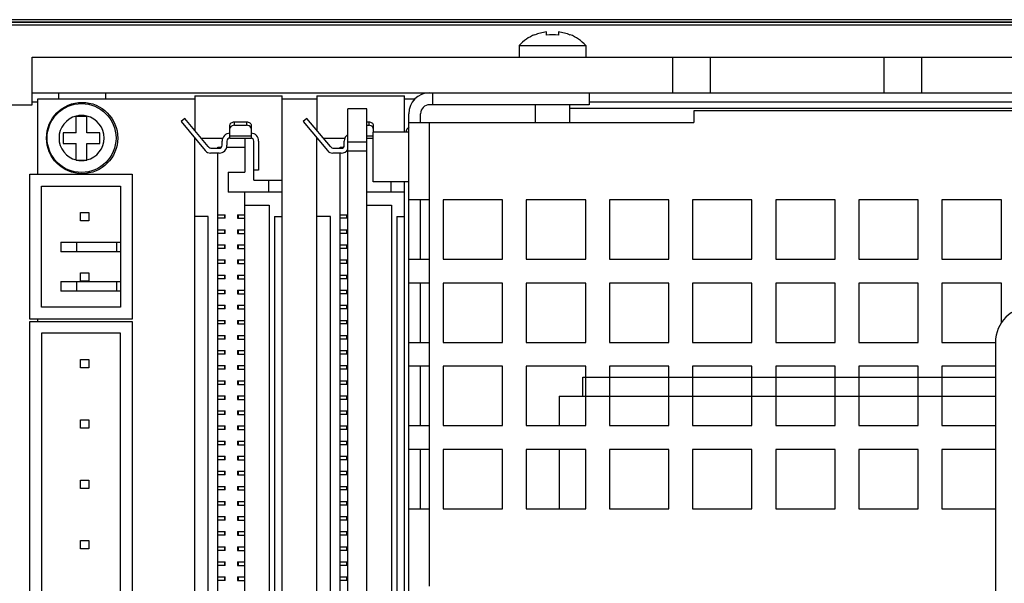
# Model space of a CAD drawing. Header units: millimetres. Extents: x 23 to 485, y 64 to 313.
# Tile 5 of 18: x 110 to 151, y 229 to 253. Entities that reach past the tile are written whole.
import ezdxf

# ---------------------------------------------------------------- set-up
doc = ezdxf.new("R2010")
doc.units = ezdxf.units.MM
doc.layers.add('P-AX', color=7, linetype='Continuous')

msp = doc.modelspace()

# ---------------------------------------------------------------- linework, layer by layer
at = {"color": 9, "linetype": 'Continuous'}
for p, q in [((214.4805, 253.0731), (67.8513, 253.0731)), ((67.8561, 252.9731), (214.4805, 252.9731)), ((214.4805, 252.9634), (67.8561, 252.9634)), ((67.861, 252.8634), (214.5805, 252.8634)), ((110.3305, 249.619), (110.565, 249.619)), ((133.7805, 249.619), (161.8152, 249.619)), ((118.8454, 248.6334), (118.8454, 248.7771)), ((119.3534, 248.7771), (119.3534, 248.6334)), ((124.4969, 248.7771), (124.4969, 248.6334)), ((127.0555, 245.4938), (127.0555, 248.744)), ((119.5439, 248.1796), (118.6549, 248.1796)), ((123.6207, 247.9322), (124.4207, 247.9322)), ((124.6874, 248.1796), (124.4207, 248.1796)), ((118.4196, 244.8682), (118.4196, 244.7158)), ((119.0182, 244.7158), (119.0182, 244.8682)), ((123.5631, 244.8682), (123.5631, 244.7158)), ((118.4196, 244.2332), (118.4196, 244.0808)), ((119.0182, 244.0808), (119.0182, 244.2332)), ((123.5631, 244.2332), (123.5631, 244.0808)), ((118.4196, 243.5982), (118.4196, 243.4458)), ((119.0182, 243.4458), (119.0182, 243.5982)), ((123.5631, 243.5982), (123.5631, 243.4458)), ((118.4196, 242.9632), (118.4196, 242.8108)), ((119.0182, 242.8108), (119.0182, 242.9632)), ((123.5631, 242.9632), (123.5631, 242.8108)), ((127.0555, 241.9938), (127.0555, 242.9938)), ((118.4196, 242.3282), (118.4196, 242.1758)), ((119.0182, 242.1758), (119.0182, 242.3282)), ((123.5631, 242.3282), (123.5631, 242.1758)), ((118.4196, 241.6932), (118.4196, 241.5408)), ((119.0182, 241.5408), (119.0182, 241.6932)), ((123.5631, 241.6932), (123.5631, 241.5408)), ((118.4196, 241.0582), (118.4196, 240.9058)), ((119.0182, 240.9058), (119.0182, 241.0582)), ((123.5631, 241.0582), (123.5631, 240.9058)), ((118.4196, 240.4232), (118.4196, 240.2708)), ((119.0182, 240.2708), (119.0182, 240.4232)), ((123.5631, 240.4232), (123.5631, 240.2708)), ((118.4196, 239.7882), (118.4196, 239.6358)), ((119.0182, 239.6358), (119.0182, 239.7882)), ((123.5631, 239.7882), (123.5631, 239.6358)), ((127.0555, 238.4938), (127.0555, 239.4938)), ((118.4196, 239.1532), (118.4196, 239.0008)), ((119.0182, 239.0008), (119.0182, 239.1532)), ((123.5631, 239.1532), (123.5631, 239.0008)), ((118.4196, 238.5182), (118.4196, 238.3658)), ((119.0182, 238.3658), (119.0182, 238.5182)), ((123.5631, 238.5182), (123.5631, 238.3658)), ((118.4196, 237.8832), (118.4196, 237.7308)), ((119.0182, 237.7308), (119.0182, 237.8832)), ((123.5631, 237.8832), (123.5631, 237.7308)), ((118.4196, 237.2482), (118.4196, 237.0958)), ((119.0182, 237.0958), (119.0182, 237.2482)), ((123.5631, 237.2482), (123.5631, 237.0958)), ((118.4196, 236.6132), (118.4196, 236.4608)), ((119.0182, 236.4608), (119.0182, 236.6132)), ((123.5631, 236.6132), (123.5631, 236.4608)), ((118.4196, 235.9782), (118.4196, 235.8258)), ((119.0182, 235.8258), (119.0182, 235.9782)), ((123.5631, 235.9782), (123.5631, 235.8258)), ((127.0555, 234.9938), (127.0555, 235.9938)), ((118.4196, 235.3432), (118.4196, 235.1908)), ((119.0182, 235.1908), (119.0182, 235.3432)), ((123.5631, 235.3432), (123.5631, 235.1908)), ((118.4196, 234.7082), (118.4196, 234.5558)), ((119.0182, 234.5558), (119.0182, 234.7082)), ((123.5631, 234.7082), (123.5631, 234.5558)), ((118.4196, 234.0732), (118.4196, 233.9208)), ((119.0182, 233.9208), (119.0182, 234.0732)), ((123.5631, 234.0732), (123.5631, 233.9208)), ((118.4196, 233.4382), (118.4196, 233.2858)), ((119.0182, 233.2858), (119.0182, 233.4382)), ((123.5631, 233.4382), (123.5631, 233.2858)), ((118.4196, 232.8032), (118.4196, 232.6508)), ((119.0182, 232.6508), (119.0182, 232.8032)), ((123.5631, 232.8032), (123.5631, 232.6508)), ((118.4196, 232.1682), (118.4196, 232.0158)), ((119.0182, 232.0158), (119.0182, 232.1682)), ((123.5631, 232.1682), (123.5631, 232.0158)), ((127.0555, 229.244), (127.0555, 232.4938)), ((118.4196, 231.5332), (118.4196, 231.3808)), ((119.0182, 231.3808), (119.0182, 231.5332)), ((123.5631, 231.5332), (123.5631, 231.3808)), ((118.4196, 230.8982), (118.4196, 230.7458)), ((119.0182, 230.7458), (119.0182, 230.8982)), ((123.5631, 230.8982), (123.5631, 230.7458)), ((118.4196, 230.2632), (118.4196, 230.1108)), ((119.0182, 230.1108), (119.0182, 230.2632)), ((123.5631, 230.2632), (123.5631, 230.1108)), ((118.4196, 229.6282), (118.4196, 229.4758)), ((119.0182, 229.4758), (119.0182, 229.6282)), ((123.5631, 229.6282), (123.5631, 229.4758))]:
    msp.add_line(p, q, dxfattribs=at)
at = {"color": 7, "linetype": 'Continuous'}
for p, q in [((131.9805, 252.425), (131.9805, 252.5614)), ((132.4805, 252.5614), (132.4805, 252.425)), ((131.4805, 252.4426), (131.4805, 252.425)), ((132.9805, 252.4426), (132.9805, 252.425)), ((130.8305, 251.994), (130.8305, 251.494)), ((130.8305, 251.994), (133.6305, 251.994)), ((133.6305, 251.994), (133.6305, 251.494)), ((110.3305, 249.494), (110.3305, 251.494)), ((110.3305, 251.494), (210.3305, 251.494)), ((137.2805, 251.494), (137.2805, 249.994)), ((138.8805, 249.994), (138.8805, 251.494)), ((146.1805, 251.494), (146.1805, 249.994)), ((147.7805, 249.994), (147.7805, 251.494)), ((110.3305, 249.994), (210.3305, 249.994)), ((111.4305, 249.994), (111.4305, 249.745)), ((113.4305, 249.745), (113.4305, 249.994)), ((127.1805, 249.994), (127.1805, 249.494)), ((133.7805, 249.994), (133.7805, 249.494)), ((110.565, 246.57), (110.565, 249.745)), ((110.565, 249.745), (117.169, 249.745)), ((117.169, 249.872), (117.169, 248.4194)), ((117.169, 249.872), (120.852, 249.872)), ((120.852, 192.087), (120.852, 249.872)), ((120.852, 249.745), (122.3125, 249.745)), ((122.3125, 249.872), (122.3125, 248.4194)), ((122.3125, 249.872), (125.9955, 249.872)), ((125.9955, 248.3415), (125.9955, 249.872)), ((125.9955, 249.745), (126.446, 249.745)), ((109.3305, 249.494), (110.3305, 249.494)), ((123.6207, 193.1504), (123.6207, 249.3176)), ((124.4207, 249.3176), (123.6207, 249.3176)), ((124.4207, 193.1504), (124.4207, 249.3176)), ((133.7805, 249.494), (127.0555, 249.494)), ((131.5055, 249.494), (131.5055, 248.744)), ((132.9555, 249.494), (132.9555, 248.744)), ((132.9555, 249.3513), (161.4386, 249.3513)), ((138.1805, 249.244), (138.1805, 248.744)), ((162.2255, 249.244), (138.1805, 249.244)), ((112.1815, 248.319), (112.1815, 249.019)), ((112.1815, 249.019), (112.6315, 249.019)), ((112.6315, 248.319), (112.6315, 249.019)), ((116.7539, 248.9195), (116.5975, 248.7897)), ((116.5975, 248.7897), (117.6145, 247.5645)), ((117.7366, 247.7356), (116.7539, 248.9195)), ((118.8454, 248.7771), (119.3534, 248.7771)), ((121.8974, 248.9195), (121.741, 248.7897)), ((121.741, 248.7897), (122.758, 247.5645)), ((122.8801, 247.7356), (121.8974, 248.9195)), ((124.4207, 248.7771), (124.4969, 248.7771)), ((126.1805, 192.869), (126.1805, 249.119)), ((126.1805, 248.744), (138.1805, 248.744)), ((126.6805, 248.744), (126.6805, 249.119)), ((111.6315, 248.319), (111.6315, 247.869)), ((112.1815, 248.319), (111.6315, 248.319)), ((113.1815, 248.319), (112.6315, 248.319)), ((113.1815, 247.869), (113.1815, 248.319)), ((118.6549, 248.094), (118.6549, 248.6424)), ((118.8454, 248.6334), (119.3534, 248.6334)), ((119.5439, 248.6424), (119.5439, 248.094)), ((124.4207, 248.6334), (124.4969, 248.6334)), ((124.6805, 246.2465), (124.6805, 248.3415)), ((126.1805, 248.3415), (124.6805, 248.3415)), ((124.6874, 248.6424), (124.6874, 248.3415)), ((117.169, 193.865), (117.169, 248.094)), ((117.4391, 248.094), (118.3501, 248.094)), ((118.3247, 247.7892), (118.3247, 247.967)), ((118.5279, 247.967), (118.5279, 247.7892)), ((118.6549, 248.094), (119.5439, 248.094)), ((119.2772, 248.094), (119.2772, 246.6589)), ((119.6582, 246.316), (119.6582, 247.967)), ((119.8614, 247.967), (119.8614, 246.7478)), ((122.3125, 193.865), (122.3125, 248.094)), ((122.5826, 248.094), (123.4936, 248.094)), ((123.4682, 247.7892), (123.4682, 247.967)), ((124.4207, 248.094), (124.6874, 248.094)), ((111.6315, 247.869), (112.1815, 247.869)), ((112.1815, 247.169), (112.1815, 247.869)), ((112.6315, 247.169), (112.6315, 247.869)), ((112.6315, 247.869), (113.1815, 247.869)), ((117.8929, 247.6622), (118.1977, 247.6622)), ((118.1469, 247.6622), (118.1469, 247.713)), ((118.1469, 247.713), (118.2992, 247.713)), ((118.5187, 247.713), (119.2772, 247.713)), ((123.0364, 247.6622), (123.3412, 247.6622)), ((123.2904, 247.6622), (123.2904, 247.713)), ((123.2904, 247.713), (123.4427, 247.713)), ((123.6207, 247.559), (124.4207, 247.559)), ((112.1815, 247.169), (112.6315, 247.169)), ((118.1977, 247.459), (117.8393, 247.459)), ((118.1469, 194.5), (118.1469, 247.459)), ((123.3412, 247.459), (122.9828, 247.459)), ((123.2904, 194.5), (123.2904, 247.459)), ((118.5787, 246.6589), (118.5787, 245.8207)), ((118.5787, 246.6589), (119.2772, 246.6589)), ((119.8614, 246.7478), (119.6582, 246.7478)), ((110.2221, 240.474), (110.2221, 246.57)), ((110.2221, 246.57), (114.5401, 246.57)), ((114.5401, 246.57), (114.5401, 240.474)), ((119.6582, 246.316), (120.852, 246.316)), ((120.2974, 245.8207), (120.2974, 246.316)), ((126.1805, 246.2465), (124.6805, 246.2465)), ((125.4409, 245.8207), (125.4409, 246.2465)), ((125.9955, 195.7415), (125.9955, 246.2465)), ((110.7221, 240.974), (110.7221, 246.07)), ((110.7221, 246.07), (114.0401, 246.07)), ((114.0401, 246.07), (114.0401, 240.974)), ((120.852, 245.8207), (118.5787, 245.8207)), ((119.2772, 196.1383), (119.2772, 245.8207)), ((125.9955, 245.8207), (124.4207, 245.8207)), ((127.0555, 245.4938), (126.1805, 245.4938)), ((126.6805, 242.9938), (126.6805, 245.4938)), ((127.0555, 242.9938), (127.0555, 245.4938)), ((127.6305, 245.494), (127.6305, 242.994)), ((130.1305, 245.494), (127.6305, 245.494)), ((130.1305, 242.994), (130.1305, 245.494)), ((131.1305, 245.494), (131.1305, 242.994)), ((133.6305, 245.494), (131.1305, 245.494)), ((133.6305, 242.994), (133.6305, 245.494)), ((134.6305, 245.494), (134.6305, 242.994)), ((137.1305, 245.494), (134.6305, 245.494)), ((137.1305, 242.994), (137.1305, 245.494)), ((138.1305, 245.494), (138.1305, 242.994)), ((140.6305, 245.494), (138.1305, 245.494)), ((140.6305, 242.994), (140.6305, 245.494)), ((141.6305, 245.494), (141.6305, 242.994)), ((144.1305, 245.494), (141.6305, 245.494)), ((144.1305, 242.994), (144.1305, 245.494)), ((145.1305, 245.494), (145.1305, 242.994)), ((147.6305, 245.494), (145.1305, 245.494)), ((147.6305, 242.994), (147.6305, 245.494)), ((148.6305, 245.494), (148.6305, 242.994)), ((151.1305, 245.494), (148.6305, 245.494)), ((151.1305, 242.994), (151.1305, 245.494)), ((119.2772, 245.2682), (120.3059, 245.2682)), ((120.3059, 245.2682), (120.3059, 196.6907)), ((124.4207, 245.2682), (125.4494, 245.2682)), ((125.4494, 245.2682), (125.4494, 196.6907)), ((112.3585, 244.617), (112.3585, 244.967)), ((112.3585, 244.967), (112.7085, 244.967)), ((112.7085, 244.617), (112.3585, 244.617)), ((112.7085, 244.967), (112.7085, 244.617)), ((117.7405, 244.792), (117.169, 244.792)), ((117.7405, 197.167), (117.7405, 244.792)), ((118.1469, 244.8682), (118.4567, 244.8682)), ((118.4567, 244.7158), (118.1469, 244.7158)), ((118.4568, 244.7158), (118.4568, 244.8682)), ((118.9674, 244.8682), (118.9674, 244.7158)), ((118.9674, 244.8682), (119.2772, 244.8682)), ((118.9674, 244.7158), (119.2772, 244.7158)), ((120.5345, 244.792), (120.5345, 197.167)), ((120.5345, 244.792), (120.852, 244.792)), ((122.884, 244.792), (122.3125, 244.792)), ((122.884, 197.167), (122.884, 244.792)), ((123.2904, 244.8682), (123.6002, 244.8682)), ((123.6002, 244.7158), (123.2904, 244.7158)), ((123.6003, 244.7158), (123.6003, 244.8682)), ((125.678, 244.792), (125.678, 197.167)), ((125.678, 244.792), (125.9955, 244.792)), ((118.1469, 244.2332), (118.4567, 244.2332)), ((118.4568, 244.0808), (118.4568, 244.2332)), ((118.9674, 244.2332), (118.9674, 244.0808)), ((118.9674, 244.2332), (119.2772, 244.2332)), ((123.2904, 244.2332), (123.6002, 244.2332)), ((123.6003, 244.0808), (123.6003, 244.2332)), ((118.4567, 244.0808), (118.1469, 244.0808)), ((118.9674, 244.0808), (119.2772, 244.0808)), ((123.6002, 244.0808), (123.2904, 244.0808)), ((111.5401, 243.7077), (111.5401, 243.3077)), ((111.5401, 243.7077), (114.0401, 243.7077)), ((112.1901, 243.7077), (112.1901, 243.3077)), ((113.8901, 243.3077), (113.8901, 243.7077)), ((118.1469, 243.5982), (118.4567, 243.5982)), ((118.4567, 243.4458), (118.1469, 243.4458)), ((118.4568, 243.4458), (118.4568, 243.5982)), ((118.9674, 243.5982), (118.9674, 243.4458)), ((118.9674, 243.5982), (119.2772, 243.5982)), ((118.9674, 243.4458), (119.2772, 243.4458)), ((123.2904, 243.5982), (123.6002, 243.5982)), ((123.6002, 243.4458), (123.2904, 243.4458)), ((123.6003, 243.4458), (123.6003, 243.5982)), ((114.0401, 243.3077), (111.5401, 243.3077)), ((118.1469, 242.9632), (118.4567, 242.9632)), ((118.4568, 242.8108), (118.4568, 242.9632)), ((118.9674, 242.9632), (118.9674, 242.8108)), ((118.9674, 242.9632), (119.2772, 242.9632)), ((123.2904, 242.9632), (123.6002, 242.9632)), ((123.6003, 242.8108), (123.6003, 242.9632)), ((126.1805, 242.9938), (127.0555, 242.9938)), ((127.6305, 242.994), (130.1305, 242.994)), ((131.1305, 242.994), (133.6305, 242.994)), ((134.6305, 242.994), (137.1305, 242.994)), ((138.1305, 242.994), (140.6305, 242.994)), ((141.6305, 242.994), (144.1305, 242.994)), ((145.1305, 242.994), (147.6305, 242.994)), ((148.6305, 242.994), (151.1305, 242.994)), ((118.4567, 242.8108), (118.1469, 242.8108)), ((118.9674, 242.8108), (119.2772, 242.8108)), ((123.6002, 242.8108), (123.2904, 242.8108)), ((112.3585, 242.077), (112.3585, 242.427)), ((112.3585, 242.427), (112.7085, 242.427)), ((112.7085, 242.427), (112.7085, 242.077)), ((118.1469, 242.3282), (118.4567, 242.3282)), ((118.4567, 242.1758), (118.1469, 242.1758)), ((118.4568, 242.1758), (118.4568, 242.3282)), ((118.9674, 242.3282), (118.9674, 242.1758)), ((118.9674, 242.3282), (119.2772, 242.3282)), ((118.9674, 242.1758), (119.2772, 242.1758)), ((123.2904, 242.3282), (123.6002, 242.3282)), ((123.6002, 242.1758), (123.2904, 242.1758)), ((123.6003, 242.1758), (123.6003, 242.3282)), ((111.5401, 242.0577), (111.5401, 241.6577)), ((111.5401, 242.0577), (114.0401, 242.0577)), ((112.1901, 242.0577), (112.1901, 241.6577)), ((112.7085, 242.077), (112.3585, 242.077)), ((113.8901, 241.6577), (113.8901, 242.0577)), ((118.1469, 241.6932), (118.4567, 241.6932)), ((118.4568, 241.5408), (118.4568, 241.6932)), ((118.9674, 241.6932), (118.9674, 241.5408)), ((118.9674, 241.6932), (119.2772, 241.6932)), ((123.2904, 241.6932), (123.6002, 241.6932)), ((123.6003, 241.5408), (123.6003, 241.6932)), ((127.0555, 241.9938), (126.1805, 241.9938)), ((126.6805, 239.4938), (126.6805, 241.9938)), ((127.0555, 239.4938), (127.0555, 241.9938)), ((127.6305, 241.994), (127.6305, 239.494)), ((130.1305, 241.994), (127.6305, 241.994)), ((130.1305, 239.494), (130.1305, 241.994)), ((131.1305, 241.994), (131.1305, 239.494)), ((133.6305, 241.994), (131.1305, 241.994)), ((133.6305, 239.494), (133.6305, 241.994)), ((134.6305, 241.994), (134.6305, 239.494)), ((137.1305, 241.994), (134.6305, 241.994)), ((137.1305, 239.494), (137.1305, 241.994)), ((138.1305, 241.994), (138.1305, 239.494)), ((140.6305, 241.994), (138.1305, 241.994)), ((140.6305, 239.494), (140.6305, 241.994)), ((141.6305, 241.994), (141.6305, 239.494)), ((144.1305, 241.994), (141.6305, 241.994)), ((144.1305, 239.494), (144.1305, 241.994)), ((145.1305, 241.994), (145.1305, 239.494)), ((147.6305, 241.994), (145.1305, 241.994)), ((147.6305, 239.494), (147.6305, 241.994)), ((148.6305, 241.994), (148.6305, 239.494)), ((151.1305, 241.994), (148.6305, 241.994)), ((151.1305, 240.321), (151.1305, 241.994)), ((114.0401, 241.6577), (111.5401, 241.6577)), ((118.4567, 241.5408), (118.1469, 241.5408)), ((118.9674, 241.5408), (119.2772, 241.5408)), ((123.6002, 241.5408), (123.2904, 241.5408)), ((114.0401, 240.974), (110.7221, 240.974)), ((118.1469, 241.0582), (118.4567, 241.0582)), ((118.4567, 240.9058), (118.1469, 240.9058)), ((118.4568, 240.9058), (118.4568, 241.0582)), ((118.9674, 241.0582), (118.9674, 240.9058)), ((118.9674, 241.0582), (119.2772, 241.0582)), ((118.9674, 240.9058), (119.2772, 240.9058)), ((123.2904, 241.0582), (123.6002, 241.0582)), ((123.6002, 240.9058), (123.2904, 240.9058)), ((123.6003, 240.9058), (123.6003, 241.0582)), ((114.5401, 240.474), (110.2221, 240.474)), ((110.565, 240.3787), (110.565, 240.474)), ((110.2221, 226.6627), (110.2221, 240.3787)), ((110.2221, 240.3787), (114.5401, 240.3787)), ((114.5401, 240.3787), (114.5401, 226.6627)), ((118.1469, 240.4232), (118.4567, 240.4232)), ((118.4567, 240.2708), (118.1469, 240.2708)), ((118.4568, 240.2708), (118.4568, 240.4232)), ((118.9674, 240.4232), (118.9674, 240.2708)), ((118.9674, 240.4232), (119.2772, 240.4232)), ((118.9674, 240.2708), (119.2772, 240.2708)), ((123.2904, 240.4232), (123.6002, 240.4232)), ((123.6002, 240.2708), (123.2904, 240.2708)), ((123.6003, 240.2708), (123.6003, 240.4232)), ((110.7221, 239.8787), (110.7221, 227.1627)), ((114.0401, 239.8787), (110.7221, 239.8787)), ((114.0401, 227.1627), (114.0401, 239.8787)), ((118.1469, 239.7882), (118.4567, 239.7882)), ((118.4567, 239.6358), (118.1469, 239.6358)), ((118.4568, 239.6358), (118.4568, 239.7882)), ((118.9674, 239.7882), (118.9674, 239.6358)), ((118.9674, 239.7882), (119.2772, 239.7882)), ((118.9674, 239.6358), (119.2772, 239.6358)), ((123.2904, 239.7882), (123.6002, 239.7882)), ((123.6002, 239.6358), (123.2904, 239.6358)), ((123.6003, 239.6358), (123.6003, 239.7882)), ((126.1805, 239.4938), (127.0555, 239.4938)), ((127.6305, 239.494), (130.1305, 239.494)), ((131.1305, 239.494), (133.6305, 239.494)), ((134.6305, 239.494), (137.1305, 239.494)), ((138.1305, 239.494), (140.6305, 239.494)), ((141.6305, 239.494), (144.1305, 239.494)), ((145.1305, 239.494), (147.6305, 239.494)), ((148.6305, 239.494), (150.8804, 239.494)), ((150.8804, 239.494), (150.8804, 202.494)), ((112.3585, 238.4257), (112.3585, 238.7757)), ((112.3585, 238.7757), (112.7085, 238.7757)), ((112.7085, 238.7757), (112.7085, 238.4257)), ((118.1469, 239.1532), (118.4567, 239.1532)), ((118.4567, 239.0008), (118.1469, 239.0008)), ((118.4568, 239.0008), (118.4568, 239.1532)), ((118.9674, 239.1532), (118.9674, 239.0008)), ((118.9674, 239.1532), (119.2772, 239.1532)), ((118.9674, 239.0008), (119.2772, 239.0008)), ((123.2904, 239.1532), (123.6002, 239.1532)), ((123.6002, 239.0008), (123.2904, 239.0008)), ((123.6003, 239.0008), (123.6003, 239.1532)), ((112.7085, 238.4257), (112.3585, 238.4257)), ((118.1469, 238.5182), (118.4567, 238.5182)), ((118.4567, 238.3658), (118.1469, 238.3658)), ((118.4568, 238.3658), (118.4568, 238.5182)), ((118.9674, 238.5182), (118.9674, 238.3658)), ((118.9674, 238.5182), (119.2772, 238.5182)), ((118.9674, 238.3658), (119.2772, 238.3658)), ((123.2904, 238.5182), (123.6002, 238.5182)), ((123.6002, 238.3658), (123.2904, 238.3658)), ((123.6003, 238.3658), (123.6003, 238.5182)), ((127.0555, 238.4938), (126.1805, 238.4938)), ((126.6805, 235.9938), (126.6805, 238.4938)), ((127.0555, 235.9938), (127.0555, 238.4938)), ((127.6305, 238.494), (127.6305, 235.994)), ((130.1305, 238.494), (127.6305, 238.494)), ((130.1305, 235.994), (130.1305, 238.494)), ((131.1305, 238.494), (131.1305, 235.994)), ((133.6305, 238.494), (131.1305, 238.494)), ((133.6305, 235.994), (133.6305, 238.494)), ((134.6305, 238.494), (134.6305, 235.994)), ((137.1305, 238.494), (134.6305, 238.494)), ((137.1305, 235.994), (137.1305, 238.494)), ((138.1305, 238.494), (138.1305, 235.994)), ((140.6305, 238.494), (138.1305, 238.494)), ((140.6305, 235.994), (140.6305, 238.494)), ((141.6305, 238.494), (141.6305, 235.994)), ((144.1305, 238.494), (141.6305, 238.494)), ((144.1305, 235.994), (144.1305, 238.494)), ((145.1305, 238.494), (145.1305, 235.994)), ((147.6305, 238.494), (145.1305, 238.494)), ((147.6305, 235.994), (147.6305, 238.494)), ((148.6305, 238.494), (148.6305, 235.994)), ((150.8804, 238.494), (148.6305, 238.494)), ((133.5139, 237.2355), (133.5139, 238.0356)), ((133.5139, 238.0356), (150.8804, 238.0356)), ((118.1469, 237.8832), (118.4567, 237.8832)), ((118.4567, 237.7308), (118.1469, 237.7308)), ((118.4568, 237.7308), (118.4568, 237.8832)), ((118.9674, 237.8832), (118.9674, 237.7308)), ((118.9674, 237.8832), (119.2772, 237.8832)), ((118.9674, 237.7308), (119.2772, 237.7308)), ((123.2904, 237.8832), (123.6002, 237.8832)), ((123.6002, 237.7308), (123.2904, 237.7308)), ((123.6003, 237.7308), (123.6003, 237.8832)), ((118.1469, 237.2482), (118.4567, 237.2482)), ((118.4568, 237.0958), (118.4568, 237.2482)), ((118.9674, 237.2482), (118.9674, 237.0958)), ((118.9674, 237.2482), (119.2772, 237.2482)), ((123.2904, 237.2482), (123.6002, 237.2482)), ((123.6003, 237.0958), (123.6003, 237.2482)), ((132.5095, 237.2355), (132.5095, 235.994)), ((132.5098, 237.2355), (150.8804, 237.2355)), ((118.4567, 237.0958), (118.1469, 237.0958)), ((118.9674, 237.0958), (119.2772, 237.0958)), ((123.6002, 237.0958), (123.2904, 237.0958)), ((118.1469, 236.6132), (118.4567, 236.6132)), ((118.4567, 236.4608), (118.1469, 236.4608)), ((118.4568, 236.4608), (118.4568, 236.6132)), ((118.9674, 236.6132), (118.9674, 236.4608)), ((118.9674, 236.6132), (119.2772, 236.6132)), ((118.9674, 236.4608), (119.2772, 236.4608)), ((123.2904, 236.6132), (123.6002, 236.6132)), ((123.6002, 236.4608), (123.2904, 236.4608)), ((123.6003, 236.4608), (123.6003, 236.6132)), ((112.3585, 235.8857), (112.3585, 236.2357)), ((112.3585, 236.2357), (112.7085, 236.2357)), ((112.7085, 235.8857), (112.3585, 235.8857)), ((112.7085, 236.2357), (112.7085, 235.8857)), ((118.1469, 235.9782), (118.4567, 235.9782)), ((118.4568, 235.8258), (118.4568, 235.9782)), ((118.9674, 235.9782), (118.9674, 235.8258)), ((118.9674, 235.9782), (119.2772, 235.9782)), ((123.2904, 235.9782), (123.6002, 235.9782)), ((123.6003, 235.8258), (123.6003, 235.9782)), ((126.1805, 235.9938), (127.0555, 235.9938)), ((127.6305, 235.994), (130.1305, 235.994)), ((131.1305, 235.994), (133.6305, 235.994)), ((134.6305, 235.994), (137.1305, 235.994)), ((138.1305, 235.994), (140.6305, 235.994)), ((141.6305, 235.994), (144.1305, 235.994)), ((145.1305, 235.994), (147.6305, 235.994)), ((148.6305, 235.994), (150.8804, 235.994)), ((118.4567, 235.8258), (118.1469, 235.8258)), ((118.9674, 235.8258), (119.2772, 235.8258)), ((123.6002, 235.8258), (123.2904, 235.8258)), ((118.1469, 235.3432), (118.4567, 235.3432)), ((118.4567, 235.1908), (118.1469, 235.1908)), ((118.4568, 235.1908), (118.4568, 235.3432)), ((118.9674, 235.3432), (118.9674, 235.1908)), ((118.9674, 235.3432), (119.2772, 235.3432)), ((118.9674, 235.1908), (119.2772, 235.1908)), ((123.2904, 235.3432), (123.6002, 235.3432)), ((123.6002, 235.1908), (123.2904, 235.1908)), ((123.6003, 235.1908), (123.6003, 235.3432)), ((118.1469, 234.7082), (118.4567, 234.7082)), ((118.4568, 234.5558), (118.4568, 234.7082)), ((118.9674, 234.7082), (118.9674, 234.5558)), ((118.9674, 234.7082), (119.2772, 234.7082)), ((123.2904, 234.7082), (123.6002, 234.7082)), ((123.6003, 234.5558), (123.6003, 234.7082)), ((127.0555, 234.9938), (126.1805, 234.9938)), ((126.6805, 232.4938), (126.6805, 234.9938)), ((127.0555, 232.4938), (127.0554, 234.9938)), ((127.6305, 234.994), (127.6305, 232.494)), ((130.1305, 234.994), (127.6305, 234.994)), ((130.1305, 232.494), (130.1305, 234.994)), ((131.1305, 234.994), (131.1305, 232.494)), ((133.6305, 234.994), (131.1305, 234.994)), ((132.5095, 234.994), (132.5095, 232.494)), ((133.6305, 232.494), (133.6305, 234.994)), ((134.6305, 234.994), (134.6305, 232.494)), ((137.1305, 234.994), (134.6305, 234.994)), ((137.1305, 232.494), (137.1305, 234.994)), ((138.1305, 234.994), (138.1305, 232.494)), ((140.6305, 234.994), (138.1305, 234.994)), ((140.6305, 232.494), (140.6305, 234.994)), ((141.6305, 234.994), (141.6305, 232.494)), ((144.1305, 234.994), (141.6305, 234.994)), ((144.1305, 232.494), (144.1305, 234.994)), ((145.1305, 234.994), (145.1305, 232.494)), ((147.6305, 234.994), (145.1305, 234.994)), ((147.6305, 232.494), (147.6305, 234.994)), ((148.6305, 234.994), (148.6305, 232.494)), ((150.8804, 234.994), (148.6305, 234.994)), ((118.4567, 234.5558), (118.1469, 234.5558)), ((118.9674, 234.5558), (119.2772, 234.5558)), ((123.6002, 234.5558), (123.2904, 234.5558)), ((118.1469, 234.0732), (118.4567, 234.0732)), ((118.4567, 233.9208), (118.1469, 233.9208)), ((118.4568, 233.9208), (118.4568, 234.0732)), ((118.9674, 234.0732), (118.9674, 233.9208)), ((118.9674, 234.0732), (119.2772, 234.0732)), ((118.9674, 233.9208), (119.2772, 233.9208)), ((123.2904, 234.0732), (123.6002, 234.0732)), ((123.6002, 233.9208), (123.2904, 233.9208)), ((123.6003, 233.9208), (123.6003, 234.0732)), ((112.3585, 233.3457), (112.3585, 233.6957)), ((112.3585, 233.6957), (112.7085, 233.6957)), ((112.7085, 233.6957), (112.7085, 233.3457)), ((118.1469, 233.4382), (118.4567, 233.4382)), ((118.4568, 233.2858), (118.4568, 233.4382)), ((118.9674, 233.4382), (118.9674, 233.2858)), ((118.9674, 233.4382), (119.2772, 233.4382)), ((123.2904, 233.4382), (123.6002, 233.4382)), ((123.6003, 233.2858), (123.6003, 233.4382)), ((112.7085, 233.3457), (112.3585, 233.3457)), ((118.4567, 233.2858), (118.1469, 233.2858)), ((118.9674, 233.2858), (119.2772, 233.2858)), ((123.6002, 233.2858), (123.2904, 233.2858)), ((118.1469, 232.8032), (118.4567, 232.8032)), ((118.4567, 232.6508), (118.1469, 232.6508)), ((118.4568, 232.6508), (118.4568, 232.8032)), ((118.9674, 232.8032), (118.9674, 232.6508)), ((118.9674, 232.8032), (119.2772, 232.8032)), ((118.9674, 232.6508), (119.2772, 232.6508)), ((123.2904, 232.8032), (123.6002, 232.8032)), ((123.6002, 232.6508), (123.2904, 232.6508)), ((123.6003, 232.6508), (123.6003, 232.8032)), ((118.1469, 232.1682), (118.4567, 232.1682)), ((118.4568, 232.0158), (118.4568, 232.1682)), ((118.9674, 232.1682), (118.9674, 232.0158)), ((118.9674, 232.1682), (119.2772, 232.1682)), ((123.2904, 232.1682), (123.6002, 232.1682)), ((123.6003, 232.0158), (123.6003, 232.1682)), ((126.1805, 232.4938), (127.0555, 232.4938)), ((127.6305, 232.494), (130.1305, 232.494)), ((131.1305, 232.494), (133.6305, 232.494)), ((134.6305, 232.494), (137.1305, 232.494)), ((138.1305, 232.494), (140.6305, 232.494)), ((141.6305, 232.494), (144.1305, 232.494)), ((145.1305, 232.494), (147.6305, 232.494)), ((148.6305, 232.494), (150.8804, 232.494)), ((118.4567, 232.0158), (118.1469, 232.0158)), ((118.9674, 232.0158), (119.2772, 232.0158)), ((123.6002, 232.0158), (123.2904, 232.0158)), ((118.1469, 231.5332), (118.4567, 231.5332)), ((118.4567, 231.3808), (118.1469, 231.3808)), ((118.4568, 231.3808), (118.4568, 231.5332)), ((118.9674, 231.5332), (118.9674, 231.3808)), ((118.9674, 231.5332), (119.2772, 231.5332)), ((118.9674, 231.3808), (119.2772, 231.3808)), ((123.2904, 231.5332), (123.6002, 231.5332)), ((123.6002, 231.3808), (123.2904, 231.3808)), ((123.6003, 231.3808), (123.6003, 231.5332)), ((112.3585, 230.8057), (112.3585, 231.1557)), ((112.3585, 231.1557), (112.7085, 231.1557)), ((112.7085, 231.1557), (112.7085, 230.8057)), ((112.7085, 230.8057), (112.3585, 230.8057)), ((118.1469, 230.8982), (118.4567, 230.8982)), ((118.4567, 230.7458), (118.1469, 230.7458)), ((118.4568, 230.7458), (118.4568, 230.8982)), ((118.9674, 230.8982), (118.9674, 230.7458)), ((118.9674, 230.8982), (119.2772, 230.8982)), ((118.9674, 230.7458), (119.2772, 230.7458)), ((123.2904, 230.8982), (123.6002, 230.8982)), ((123.6002, 230.7458), (123.2904, 230.7458)), ((123.6003, 230.7458), (123.6003, 230.8982)), ((118.1469, 230.2632), (118.4567, 230.2632)), ((118.4567, 230.1108), (118.1469, 230.1108)), ((118.4568, 230.1108), (118.4568, 230.2632)), ((118.9674, 230.2632), (118.9674, 230.1108)), ((118.9674, 230.2632), (119.2772, 230.2632)), ((118.9674, 230.1108), (119.2772, 230.1108)), ((123.2904, 230.2632), (123.6002, 230.2632)), ((123.6002, 230.1108), (123.2904, 230.1108)), ((123.6003, 230.1108), (123.6003, 230.2632)), ((118.1469, 229.6282), (118.4567, 229.6282)), ((118.4567, 229.4758), (118.1469, 229.4758)), ((118.4568, 229.4758), (118.4568, 229.6282)), ((118.9674, 229.6282), (118.9674, 229.4758)), ((118.9674, 229.6282), (119.2772, 229.6282)), ((118.9674, 229.4758), (119.2772, 229.4758)), ((123.2904, 229.6282), (123.6002, 229.6282)), ((123.6002, 229.4758), (123.2904, 229.4758)), ((123.6003, 229.4758), (123.6003, 229.6282))]:
    msp.add_line(p, q, dxfattribs=at)
for centre, radius in [((112.4305, 248.094), 1.5), ((170.8804, 220.994), 19.75)]:
    msp.add_circle(centre, radius, dxfattribs=at)
for centre, radius, start, end in [((132.2305, 250.6607), 1.9171, 97.49301, 113.03016), ((132.2305, 250.6607), 1.9171, 66.96984, 82.50699), ((132.2305, 250.6607), 1.9333, 112.82582, 136.39718), ((132.2305, 250.6607), 1.7819, 81.93495, 98.06505), ((132.2305, 250.6607), 1.9333, 43.60282, 67.17418), ((127.0555, 249.119), 0.875, 90, 180), ((127.0555, 249.119), 0.375, 90, 180), ((118.8454, 248.3675), 0.2659, 89.99721, 100.91515), ((119.3535, 248.3675), 0.2659, 79.08485, 90.00279), ((124.497, 248.3675), 0.2659, 79.08485, 90.00279), ((126.44, 248.2845), 0.381, 133.0473, 171.37096), ((118.6549, 247.967), 0.3302, 90, 180), ((118.6549, 247.967), 0.127, 90, 180), ((119.5312, 247.967), 0.3302, 0, 87.79577), ((119.5312, 247.967), 0.127, 0, 84.26083), ((123.7984, 247.967), 0.3302, 122.62647, 180), ((117.8393, 247.7511), 0.2921, 219.69465, 270), ((117.8929, 247.8654), 0.2032, 219.69465, 270), ((118.1977, 247.7892), 0.3302, 270, 0), ((118.1977, 247.7892), 0.127, 270, 0), ((122.9828, 247.7511), 0.2921, 219.69465, 270), ((123.0364, 247.8654), 0.2032, 219.69465, 270), ((123.3412, 247.7892), 0.127, 270, 0), ((123.3412, 247.7892), 0.3302, 270, 327.93459), ((152.3804, 239.494), 1.5, 90, 180)]:
    msp.add_arc(centre, radius, start, end, dxfattribs=at)
at = {"color": 9, "linetype": 'Continuous'}
for start, end in [(103.70023, 256.29977), (76.82645, 103.17355), (283.70023, 76.29977), (256.82645, 283.17355)]:
    msp.add_arc((112.4065, 248.094), 0.95, start, end, dxfattribs=at)
at = {"color": 7, "linetype": 'Continuous'}
for points, knots in [([(118.6549, 248.6424), (118.6549, 248.6602), (118.6665, 248.6986), (118.7109, 248.7425), (118.7733, 248.7707), (118.8209, 248.7771), (118.8454, 248.7771)], [0, 0, 0, 0, 0.2094882, 0.4446583, 0.7120055, 1, 1, 1, 1]), ([(119.3534, 248.7771), (119.378, 248.7771), (119.4256, 248.7707), (119.488, 248.7425), (119.5324, 248.6986), (119.5439, 248.6602), (119.5439, 248.6424)], [0, 0, 0, 0, 0.2879945, 0.5553417, 0.7905118, 1, 1, 1, 1]), ([(124.4969, 248.7771), (124.5215, 248.7771), (124.5691, 248.7707), (124.6315, 248.7425), (124.6759, 248.6986), (124.6874, 248.6602), (124.6874, 248.6424)], [0, 0, 0, 0, 0.2879945, 0.5553417, 0.7905118, 1, 1, 1, 1]), ([(118.7951, 248.6286), (118.7584, 248.6215), (118.6921, 248.5956), (118.6549, 248.5289), (118.6549, 248.4987)], [0, 0, 0, 0, 0.5529986, 1, 1, 1, 1]), ([(119.5439, 248.4987), (119.5439, 248.5289), (119.5068, 248.5956), (119.4405, 248.6215), (119.4038, 248.6286)], [0, 0, 0, 0, 0.4470014, 1, 1, 1, 1]), ([(124.6874, 248.4987), (124.6874, 248.5289), (124.6503, 248.5956), (124.584, 248.6215), (124.5473, 248.6286)], [0, 0, 0, 0, 0.4470014, 1, 1, 1, 1])]:
    msp.add_open_spline(points, degree=3, knots=knots, dxfattribs=at)
at = {"layer": 'P-AX', "color": 7, "linetype": 'Continuous'}
msp.add_circle((112.4065, 248.094), 1.45, dxfattribs=at)

doc.saveas('drawing.dxf')
